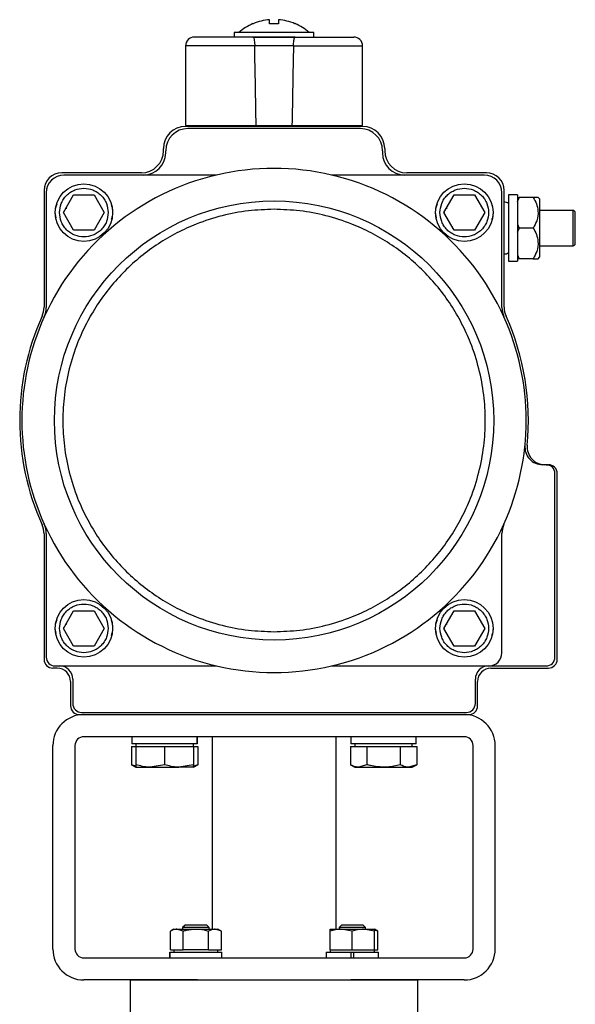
# Model space of a CAD drawing. Header units: millimetres. Extents: x 296 to 1495, y 17 to 1173.
# Tile 19 of 23: x 678 to 804, y 609 to 831. Entities that reach past the tile are written whole.
import ezdxf

# ---------------------------------------------------------------- set-up
doc = ezdxf.new("R2010")
doc.units = ezdxf.units.MM

msp = doc.modelspace()

# ---------------------------------------------------------------- linework, layer by layer
at = {"color": 7, "linetype": 'Continuous', "lineweight": 25}
for p, q in [((730.68, 830.53), (730.64, 830.53)), ((734.41, 830.53), (734.41, 831.45)), ((736.41, 831.45), (736.41, 830.53)), ((726.41, 828.53), (726.41, 827.53)), ((735.41, 828.53), (726.41, 828.53)), ((744.41, 828.53), (735.41, 828.53)), ((744.41, 827.53), (744.41, 828.53)), ((730.62, 827.53), (740.2, 827.53)), ((715.41, 825.53), (715.41, 807.53)), ((739.78, 825.53), (731.03, 825.53)), ((755.41, 807.53), (755.41, 825.53)), ((715.41, 807.53), (731.37, 807.53)), ((755.41, 807.33), (715.41, 807.33)), ((754.91, 806.83), (715.91, 806.83)), ((718.41, 807.53), (718.41, 807.33)), ((731.37, 807.53), (739.45, 807.53)), ((739.45, 807.53), (755.41, 807.53)), ((752.41, 807.33), (752.41, 807.53)), ((710.41, 801.83), (710.41, 802.33)), ((710.91, 801.33), (710.91, 801.83)), ((759.91, 801.83), (759.91, 801.33)), ((760.41, 802.33), (760.41, 801.83)), ((705.41, 796.83), (687.41, 796.83)), ((722.42, 796.33), (687.91, 796.33)), ((782.91, 796.33), (748.4, 796.33)), ((783.41, 796.83), (765.41, 796.83)), ((683.41, 792.83), (683.41, 766.47)), ((787.41, 766.47), (787.41, 792.83)), ((683.91, 792.33), (683.91, 766.36)), ((687.79, 787.83), (690.1, 791.83)), ((690.1, 791.83), (694.72, 791.83)), ((694.72, 791.83), (697.03, 787.83)), ((773.79, 787.83), (776.1, 791.83)), ((776.1, 791.83), (780.72, 791.83)), ((780.72, 791.83), (783.03, 787.83)), ((786.91, 766.36), (786.91, 792.33)), ((790.41, 791.83), (788.41, 791.83)), ((788.41, 791.83), (788.41, 776.83)), ((790.33, 791.26), (790.81, 791.26)), ((790.81, 791.26), (790.34, 790.27)), ((790.41, 791.83), (790.41, 776.83)), ((794.01, 791.26), (790.81, 791.26)), ((795.41, 790.93), (795.08, 791.26)), ((795.41, 790.93), (795.41, 784.33)), ((685.99, 788.83), (686.35, 789.83)), ((688.37, 788.83), (688.54, 788.83)), ((771.99, 788.83), (772.35, 789.83)), ((774.37, 788.83), (774.54, 788.83)), ((803, 788.33), (795.41, 788.33)), ((686.14, 786.66), (685.91, 787.83)), ((690.1, 783.83), (687.79, 787.83)), ((687.91, 787.83), (687.91, 788.04)), ((697.03, 787.83), (694.72, 783.83)), ((772.14, 786.66), (771.91, 787.83)), ((776.1, 783.83), (773.79, 787.83)), ((773.91, 787.83), (773.91, 788.04)), ((783.03, 787.83), (780.72, 783.83)), ((694.72, 783.83), (690.1, 783.83)), ((780.72, 783.83), (776.1, 783.83)), ((790.81, 784.33), (790.34, 783.34)), ((790.41, 785.2), (790.81, 784.33)), ((794.01, 784.33), (790.81, 784.33)), ((795.41, 784.33), (795.41, 777.73)), ((795.41, 780.33), (803, 780.33)), ((790.81, 777.4), (790.34, 777.4)), ((790.41, 778.27), (790.81, 777.4)), ((794.01, 777.4), (790.81, 777.4)), ((795.08, 777.4), (795.41, 777.73)), ((788.41, 776.83), (790.41, 776.83)), ((796.91, 730.83), (796.11, 730.83)), ((796.91, 730.83), (797.41, 730.83)), ((798.91, 687.33), (798.91, 728.83)), ((799.41, 686.83), (799.41, 728.83)), ((683.41, 715.19), (683.41, 686.83)), ((683.91, 715.3), (683.91, 687.33)), ((786.91, 688.33), (786.91, 715.3)), ((687.79, 693.83), (690.1, 697.83)), ((690.1, 697.83), (694.72, 697.83)), ((694.72, 697.83), (697.03, 693.83)), ((773.79, 693.83), (776.1, 697.83)), ((776.1, 697.83), (780.72, 697.83)), ((780.72, 697.83), (783.03, 693.83)), ((685.99, 694.83), (686.35, 695.83)), ((688.37, 694.83), (688.54, 694.83)), ((771.99, 694.83), (772.35, 695.83)), ((774.37, 694.83), (774.54, 694.83)), ((686.14, 692.66), (685.91, 693.83)), ((690.1, 689.83), (687.79, 693.83)), ((687.91, 693.83), (687.91, 694.04)), ((697.03, 693.83), (694.72, 689.83)), ((772.14, 692.66), (771.91, 693.83)), ((776.1, 689.83), (773.79, 693.83)), ((773.91, 693.83), (773.91, 694.04)), ((783.03, 693.83), (780.72, 689.83)), ((694.72, 689.83), (690.1, 689.83)), ((780.72, 689.83), (776.1, 689.83)), ((686.41, 684.83), (685.41, 684.83)), ((685.91, 685.33), (722.42, 685.33)), ((748.4, 685.33), (783.91, 685.33)), ((783.91, 685.33), (796.91, 685.33)), ((784.41, 684.83), (797.41, 684.83)), ((689.41, 681.83), (689.41, 676.33)), ((689.91, 682.33), (689.91, 676.83)), ((780.91, 676.83), (780.91, 682.33)), ((781.41, 676.33), (781.41, 681.83)), ((691.91, 674.83), (778.91, 674.83)), ((691.41, 674.33), (779.41, 674.33)), ((778.41, 669.33), (692.41, 669.33)), ((703.26, 669.33), (703.26, 667.73)), ((718.05, 669.33), (718.05, 667.73)), ((718.06, 667.73), (718.06, 669.33)), ((721.41, 669.33), (721.41, 625.83)), ((749.41, 625.83), (749.41, 669.33)), ((752.76, 669.33), (752.76, 667.73)), ((767.56, 667.73), (767.56, 669.33)), ((685.41, 621.33), (685.41, 667.33)), ((690.41, 667.33), (690.41, 621.33)), ((703.16, 667.13), (703.16, 663.01)), ((703.16, 667.13), (704.16, 667.13)), ((718.05, 667.73), (703.26, 667.73)), ((704.16, 667.73), (704.16, 667.13)), ((704.16, 667.13), (704.16, 663.01)), ((704.16, 667.13), (707.41, 667.13)), ((707.41, 667.13), (710.66, 667.13)), ((710.66, 667.13), (710.66, 663.01)), ((710.66, 667.13), (713.91, 667.13)), ((713.91, 667.13), (717.16, 667.13)), ((717.16, 667.13), (717.16, 667.73)), ((717.16, 667.13), (717.16, 663.01)), ((717.16, 667.13), (718.17, 667.13)), ((718.06, 667.73), (718.05, 667.73)), ((718.17, 667.13), (718.17, 663.01)), ((752.65, 667.13), (752.65, 663.01)), ((752.65, 667.13), (754.53, 667.13)), ((767.56, 667.73), (752.76, 667.73)), ((753.66, 667.73), (753.66, 667.13)), ((754.53, 667.13), (756.41, 667.13)), ((756.41, 667.13), (756.41, 663.01)), ((756.41, 667.13), (760.16, 667.13)), ((760.16, 667.13), (763.91, 667.13)), ((763.91, 667.13), (763.91, 663.01)), ((763.91, 667.13), (765.79, 667.13)), ((765.79, 667.13), (767.66, 667.13)), ((766.66, 667.13), (766.66, 667.73)), ((767.66, 667.13), (767.66, 663.01)), ((780.41, 621.33), (780.41, 667.33)), ((785.41, 621.33), (785.41, 667.33)), ((703.16, 663.01), (704.16, 662.43)), ((704.16, 662.68), (703.16, 663.01)), ((704.16, 662.43), (707.41, 662.43)), ((710.66, 663.01), (707.41, 662.43)), ((707.41, 662.43), (713.91, 662.43)), ((717.16, 663.01), (713.91, 662.43)), ((717.16, 662.43), (713.91, 662.43)), ((717.16, 662.43), (718.17, 663.01)), ((718.17, 663.01), (717.16, 662.7)), ((752.65, 663.01), (753.66, 662.43)), ((753.66, 662.43), (754.53, 662.43)), ((756.41, 663.01), (754.53, 662.43)), ((754.53, 662.43), (760.16, 662.43)), ((760.16, 662.43), (765.79, 662.43)), ((767.66, 663.01), (765.79, 662.43)), ((765.79, 662.43), (766.66, 662.43)), ((766.66, 662.43), (767.66, 663.01)), ((712.73, 625.83), (711.96, 625.38)), ((712.73, 625.83), (713.4, 625.83)), ((714.84, 625.38), (713.4, 625.83)), ((713.4, 625.83), (717.73, 625.83)), ((715.29, 626.73), (714.73, 626.18)), ((714.73, 626.18), (714.73, 625.83)), ((720.73, 626.18), (714.73, 626.18)), ((720.18, 626.73), (715.29, 626.73)), ((717.73, 625.83), (722.06, 625.83)), ((720.73, 626.18), (720.18, 626.73)), ((720.73, 625.83), (720.73, 626.18)), ((723.51, 625.38), (722.06, 625.83)), ((722.06, 625.83), (722.73, 625.83)), ((723.51, 625.38), (722.73, 625.83)), ((748.09, 625.83), (750.59, 625.83)), ((750.64, 626.73), (750.09, 626.18)), ((750.09, 626.18), (750.09, 625.83)), ((753.09, 626.18), (750.09, 626.18)), ((753.09, 625.38), (750.59, 625.83)), ((750.59, 625.83), (755.59, 625.83)), ((753.09, 626.73), (750.64, 626.73)), ((755.53, 626.73), (753.09, 626.73)), ((756.09, 626.18), (753.09, 626.18)), ((756.09, 626.18), (755.53, 626.73)), ((758.09, 625.38), (755.59, 625.83)), ((755.59, 625.83), (758.09, 625.83)), ((756.09, 625.83), (756.09, 626.18)), ((758.86, 625.38), (758.09, 625.83)), ((758.86, 625.38), (758.09, 625.62)), ((711.96, 621.13), (711.96, 625.38)), ((714.84, 621.13), (714.84, 625.38)), ((720.62, 621.13), (720.62, 625.38)), ((723.51, 621.13), (723.51, 625.38)), ((748.09, 621.13), (748.09, 625.38)), ((753.09, 621.13), (753.09, 625.38)), ((758.09, 621.13), (758.09, 625.38)), ((758.86, 621.13), (758.86, 625.38)), ((711.96, 621.13), (713.4, 621.13)), ((712.73, 621.13), (712.73, 620.63)), ((713.4, 621.13), (714.84, 621.13)), ((717.73, 621.13), (714.84, 621.13)), ((720.62, 621.13), (717.73, 621.13)), ((720.62, 621.13), (722.06, 621.13)), ((722.06, 621.13), (723.51, 621.13)), ((722.73, 620.63), (722.73, 621.13)), ((748.09, 621.13), (748.09, 620.63)), ((748.09, 621.13), (750.59, 621.13)), ((750.59, 621.13), (753.09, 621.13)), ((753.09, 621.13), (755.59, 621.13)), ((755.59, 621.13), (758.09, 621.13)), ((758.09, 620.63), (758.09, 621.13)), ((758.09, 621.13), (758.86, 621.13)), ((692.41, 619.33), (778.41, 619.33)), ((711.83, 620.63), (711.83, 619.33)), ((711.83, 620.63), (711.84, 620.63)), ((711.84, 619.33), (711.84, 620.63)), ((711.84, 620.63), (723.63, 620.63)), ((723.63, 619.33), (723.63, 620.63)), ((747.19, 620.63), (747.19, 619.33)), ((747.19, 620.63), (752.76, 620.63)), ((752.76, 620.63), (753.41, 620.63)), ((752.76, 620.63), (752.76, 619.33)), ((753.41, 620.63), (758.99, 620.63)), ((753.41, 619.33), (753.41, 620.63)), ((758.99, 619.33), (758.99, 620.63)), ((718.09, 614.33), (692.41, 614.33)), ((702.91, 614.33), (702.91, 603.33)), ((778.41, 614.33), (752.73, 614.33)), ((767.91, 603.33), (767.91, 614.33))]:
    msp.add_line(p, q, dxfattribs=at)
at = {"color": 8, "linetype": 'Continuous', "lineweight": 25}
for p, q in [((731.03, 825.53), (715.41, 825.53)), ((739.78, 825.53), (755.41, 825.53)), ((803, 784.33), (803, 788.33)), ((803, 780.33), (803, 784.33))]:
    msp.add_line(p, q, dxfattribs=at)
at = {"color": 7, "linetype": 'Continuous', "lineweight": 25}
for centre, radius in [((692.41, 787.83), 6.5), ((778.41, 787.83), 6.5), ((735.41, 740.83), 49.65), ((692.41, 693.83), 6.5), ((778.41, 693.83), 6.5)]:
    msp.add_circle(centre, radius, dxfattribs=at)
for centre, radius, start, end in [((735.41, 819.36), 12.17, 113.1165, 130.7385), ((735.41, 819.36), 12.13, 94.7306, 112.9384), ((735.41, 819.36), 12.13, 67.0616, 85.2694), ((735.41, 819.36), 12.17, 49.2542, 66.8855), ((717.41, 825.53), 2, 90, 180), ((753.41, 825.53), 2, 0, 90), ((715.41, 802.33), 5, 90, 180), ((715.91, 801.83), 5, 90, 180), ((754.91, 801.83), 5, 0, 90), ((755.41, 802.33), 5, 0, 90), ((705.41, 801.83), 5, 270, 0), ((765.41, 801.83), 5, 180, 270), ((705.91, 801.33), 5, 270, 0), ((764.91, 801.33), 5, 180, 270), ((735.41, 740.83), 57, 76.8264, 103.1736), ((687.41, 792.83), 4, 90, 180), ((735.41, 740.83), 57, 103.1736, 155.6843), ((687.91, 792.33), 4, 90, 180), ((735.41, 740.83), 57, 24.3157, 76.8264), ((782.91, 792.33), 4, 0, 90), ((783.41, 792.83), 4, 0, 90), ((787.61, 788.98), 1.2, 48.1897, 99.5941), ((803, 787.83), 0.5, 0, 90), ((803, 780.83), 0.5, 270, 0), ((787.61, 779.68), 1.2, 260.4059, 311.8103), ((678.41, 766.47), 5, 335.7832, 0), ((678.91, 766.36), 5, 335.6843, 0), ((791.91, 766.36), 5, 180, 204.3157), ((792.41, 766.47), 5, 180, 204.2168), ((735.41, 740.83), 57.5, 155.7832, 204.2168), ((735.41, 740.83), 57, 155.6843, 204.3157), ((735.41, 740.83), 57, 335.6843, 24.3157), ((735.41, 740.83), 57.5, 354.4013, 24.2168), ((796.11, 734.83), 4, 174.3552, 270), ((796.62, 734.83), 4, 174.4013, 270), ((796.91, 728.83), 2, 0, 90), ((797.41, 728.83), 2, 0, 90), ((678.41, 715.19), 5, 0, 24.2168), ((735.41, 740.83), 57, 204.3157, 256.8264), ((678.91, 715.3), 5, 0, 24.3157), ((735.41, 740.83), 57, 283.1736, 335.6843), ((791.91, 715.3), 5, 155.6845, 180), ((783.91, 688.33), 3, 270, 0), ((685.41, 686.83), 2, 180, 270), ((685.91, 687.33), 2, 180, 270), ((796.91, 687.33), 2, 270, 0), ((797.41, 686.83), 2, 270, 0), ((686.41, 681.83), 3, 0, 90), ((686.91, 682.33), 3, 0, 90), ((735.41, 740.83), 57, 256.8264, 283.1736), ((783.91, 682.33), 3, 90, 180), ((784.41, 681.83), 3, 90, 180), ((691.91, 676.83), 2, 180, 270), ((778.91, 676.83), 2, 270, 0), ((691.41, 676.33), 2, 180, 270), ((779.41, 676.33), 2, 270, 0), ((692.41, 667.33), 7, 90, 180), ((778.41, 667.33), 7, 0, 90), ((692.41, 667.33), 2, 90, 180), ((778.41, 667.33), 2, 0, 90), ((692.41, 621.33), 7, 180, 270), ((692.41, 621.33), 2, 180, 270), ((778.41, 621.33), 7, 270, 0), ((778.41, 621.33), 2, 270, 0)]:
    msp.add_arc(centre, radius, start, end, dxfattribs=at)
for major_axis, start_param, end_param in [((-19.7, 1145.8), 5.090466, 5.107428), ((-19.7, 1145.8), 5.090466, 5.107428), ((19.7, 1145.8), 1.175757, 1.192719)]:
    msp.add_ellipse((735.41, 384.52), major_axis=major_axis, ratio=0.00303, start_param=start_param, end_param=end_param, dxfattribs=at)
for points in [[(736.41, 830.53), (736.08, 830.53), (735.41, 830.53), (734.74, 830.53), (734.41, 830.53)], [(740.2, 827.53), (738.6, 827.53), (735.41, 827.53), (732.21, 827.53), (730.62, 827.53)]]:
    msp.add_open_spline(points, degree=3, dxfattribs=at)
for points, knots in [([(740.17, 830.53), (740.2, 830.53), (740.23, 830.53), (740.16, 830.53), (740.14, 830.53)], [0, 0, 0, 0, 0.618286, 1, 1, 1, 1]), ([(730.62, 827.53), (729.73, 827.53), (727.92, 827.53), (725.39, 827.53), (723.05, 827.53), (721.02, 827.53), (719.39, 827.53), (718.24, 827.53), (717.54, 827.53), (717.45, 827.53), (717.41, 827.53)], [0, 0, 0, 0, 0.119188, 0.243222, 0.370711, 0.5, 0.629289, 0.756778, 0.880812, 1, 1, 1, 1]), ([(730.62, 827.53), (730.66, 827.5), (730.76, 827.45), (730.89, 827.05), (730.98, 826.47), (731.02, 825.92), (731.03, 825.61), (731.03, 825.53)], [0, 0, 0, 0, 0.243306, 0.487111, 0.71605, 0.924701, 1, 1, 1, 1]), ([(730.62, 827.53), (730.66, 827.5), (730.76, 827.45), (730.89, 827.05), (730.98, 826.47), (731.02, 825.92), (731.03, 825.61), (731.03, 825.53)], [0, 0, 0, 0, 0.243306, 0.487111, 0.71605, 0.924701, 1, 1, 1, 1]), ([(739.78, 825.53), (739.79, 825.74), (739.81, 826.17), (739.88, 826.74), (739.97, 827.19), (740.08, 827.48), (740.16, 827.51), (740.2, 827.53)], [0, 0, 0, 0, 0.193232, 0.386222, 0.585772, 0.800544, 1, 1, 1, 1]), ([(739.78, 825.53), (739.79, 825.74), (739.81, 826.17), (739.88, 826.74), (739.97, 827.19), (740.08, 827.48), (740.16, 827.51), (740.2, 827.53)], [0, 0, 0, 0, 0.193232, 0.386222, 0.585772, 0.800544, 1, 1, 1, 1]), ([(740.2, 827.53), (741.09, 827.53), (742.9, 827.53), (745.43, 827.53), (747.77, 827.53), (749.8, 827.53), (751.42, 827.53), (752.58, 827.53), (753.28, 827.53), (753.37, 827.53), (753.41, 827.53)], [0, 0, 0, 0, 0.119188, 0.243222, 0.370711, 0.5, 0.629289, 0.756778, 0.880812, 1, 1, 1, 1]), ([(686.91, 787.83), (686.98, 788.52), (687.1, 789.59), (687.78, 790.87), (688.49, 791.75), (689.37, 792.46), (690.65, 793.13), (692.41, 793.46), (694.17, 793.13), (695.45, 792.46), (696.33, 791.75), (697.04, 790.87), (697.72, 789.59), (697.84, 788.52), (697.91, 787.83)], [0, 0, 0, 0, 0.119728, 0.18418, 0.25, 0.31582, 0.380272, 0.5, 0.619728, 0.68418, 0.75, 0.81582, 0.880272, 1, 1, 1, 1]), ([(772.91, 787.83), (772.98, 788.52), (773.1, 789.59), (773.78, 790.87), (774.49, 791.75), (775.37, 792.46), (776.65, 793.13), (778.41, 793.46), (780.17, 793.13), (781.45, 792.46), (782.33, 791.75), (783.04, 790.87), (783.72, 789.59), (783.84, 788.52), (783.91, 787.83)], [0, 0, 0, 0, 0.119728, 0.18418, 0.25, 0.31582, 0.380272, 0.5, 0.619728, 0.68418, 0.75, 0.81582, 0.880272, 1, 1, 1, 1]), ([(794.01, 791.26), (794.26, 790.78), (794.77, 789.82), (795.2, 788.03), (794.94, 786.1), (794.3, 784.87), (794.01, 784.33)], [0, 0, 0, 0, 0.216461, 0.440323, 0.75191, 1, 1, 1, 1]), ([(795.08, 791.26), (794.99, 791.26), (794.85, 791.26), (794.25, 791.26), (794.01, 791.26)], [0, 0, 0, 0, 0.604635, 1, 1, 1, 1]), ([(735.41, 788.58), (733.47, 788.51), (729.53, 788.37), (723.62, 787.22), (718.21, 785.49), (713.41, 783.3), (709.21, 780.85), (705.25, 777.96), (701.59, 774.65), (698.28, 770.99), (695.39, 767.03), (692.94, 762.83), (690.75, 758.03), (689.01, 752.62), (687.9, 746.71), (687.54, 740.83), (687.9, 734.95), (689.01, 729.04), (690.75, 723.63), (692.94, 718.83), (695.39, 714.63), (698.28, 710.67), (701.59, 707.01), (705.25, 703.7), (709.21, 700.81), (713.41, 698.36), (718.21, 696.17), (723.62, 694.43), (729.53, 693.29), (733.47, 693.15), (735.41, 693.08)], [0, 0, 0, 0, 0.038816, 0.078832, 0.119976, 0.152138, 0.184303, 0.21715, 0.25, 0.282846, 0.315697, 0.347859, 0.380024, 0.421165, 0.461184, 0.5, 0.538813, 0.578832, 0.619976, 0.652138, 0.684303, 0.71715, 0.75, 0.782846, 0.815697, 0.847859, 0.880024, 0.921165, 0.961183, 1, 1, 1, 1]), ([(698.61, 789.7), (698.81, 788.9), (699.1, 787.72), (698.71, 786.6), (698.59, 786.24)], [0, 0, 0, 0, 0.678392, 1, 1, 1, 1]), ([(735.41, 693.08), (737.35, 693.15), (741.29, 693.29), (747.2, 694.43), (752.61, 696.17), (757.41, 698.36), (761.61, 700.81), (765.57, 703.7), (769.23, 707.01), (772.54, 710.67), (775.43, 714.63), (777.88, 718.83), (780.07, 723.63), (781.81, 729.04), (782.92, 734.95), (783.28, 740.83), (782.92, 746.71), (781.81, 752.62), (780.07, 758.03), (777.88, 762.83), (775.43, 767.03), (772.54, 770.99), (769.23, 774.65), (765.57, 777.96), (761.61, 780.85), (757.41, 783.3), (752.61, 785.49), (747.2, 787.22), (741.29, 788.37), (737.35, 788.51), (735.41, 788.58)], [0, 0, 0, 0, 0.0388157, 0.0788318, 0.1199757, 0.1521378, 0.1843034, 0.2171499, 0.25, 0.2828465, 0.3156965, 0.3478587, 0.3800243, 0.421165, 0.4611835, 0.5, 0.5388133, 0.5788319, 0.6199757, 0.6521378, 0.6843034, 0.7171499, 0.75, 0.7828465, 0.8156966, 0.8478587, 0.8800243, 0.921165, 0.9611828, 1, 1, 1, 1]), ([(784.61, 789.7), (784.81, 788.9), (785.1, 787.72), (784.71, 786.6), (784.59, 786.24)], [0, 0, 0, 0, 0.678392, 1, 1, 1, 1]), ([(697.91, 787.83), (697.84, 787.14), (697.72, 786.07), (697.04, 784.79), (696.33, 783.91), (695.45, 783.2), (694.17, 782.53), (692.41, 782.2), (690.65, 782.53), (689.37, 783.2), (688.49, 783.91), (687.78, 784.79), (687.1, 786.07), (686.98, 787.14), (686.91, 787.83)], [0, 0, 0, 0, 0.119728, 0.18418, 0.25, 0.31582, 0.380272, 0.5, 0.619728, 0.68418, 0.75, 0.81582, 0.880272, 1, 1, 1, 1]), ([(783.91, 787.83), (783.84, 787.14), (783.72, 786.07), (783.04, 784.79), (782.33, 783.91), (781.45, 783.2), (780.17, 782.53), (778.41, 782.2), (776.65, 782.53), (775.37, 783.2), (774.49, 783.91), (773.78, 784.79), (773.1, 786.07), (772.98, 787.14), (772.91, 787.83)], [0, 0, 0, 0, 0.119728, 0.18418, 0.25, 0.31582, 0.380272, 0.5, 0.619728, 0.68418, 0.75, 0.81582, 0.880272, 1, 1, 1, 1]), ([(803.5, 784.33), (803.5, 784.77), (803.5, 785.45), (803.5, 786.27), (803.5, 786.82), (803.5, 787.27), (803.5, 787.71), (803.5, 787.78), (803.5, 787.83)], [0, 0, 0, 0, 0.239443, 0.369673, 0.5, 0.63023, 0.760557, 1, 1, 1, 1]), ([(803.5, 784.33), (803.5, 784.77), (803.5, 785.45), (803.5, 786.27), (803.5, 786.82), (803.5, 787.27), (803.5, 787.71), (803.5, 787.78), (803.5, 787.83)], [0, 0, 0, 0, 0.239443, 0.369673, 0.5, 0.63023, 0.760557, 1, 1, 1, 1]), ([(794.01, 784.33), (794.26, 783.86), (794.77, 782.89), (795.2, 781.1), (794.94, 779.18), (794.3, 777.95), (794.01, 777.4)], [0, 0, 0, 0, 0.216461, 0.440323, 0.75191, 1, 1, 1, 1]), ([(803.5, 780.83), (803.5, 780.88), (803.5, 780.95), (803.5, 781.39), (803.5, 781.84), (803.5, 782.39), (803.5, 783.21), (803.5, 783.89), (803.5, 784.33)], [0, 0, 0, 0, 0.239443, 0.369673, 0.5, 0.63023, 0.760557, 1, 1, 1, 1]), ([(794.01, 777.4), (794.26, 777.4), (794.77, 777.4), (795.06, 777.4), (795.08, 777.4), (795.08, 777.4)], [0, 0, 0, 0, 0.432388, 0.879561, 1, 1, 1, 1]), ([(686.91, 693.83), (686.98, 694.52), (687.1, 695.59), (687.78, 696.87), (688.49, 697.75), (689.37, 698.46), (690.65, 699.13), (692.41, 699.46), (694.17, 699.13), (695.45, 698.46), (696.33, 697.75), (697.04, 696.87), (697.72, 695.59), (697.84, 694.52), (697.91, 693.83)], [0, 0, 0, 0, 0.119728, 0.18418, 0.25, 0.31582, 0.380272, 0.5, 0.619728, 0.68418, 0.75, 0.81582, 0.880272, 1, 1, 1, 1]), ([(772.91, 693.83), (772.98, 694.52), (773.1, 695.59), (773.78, 696.87), (774.49, 697.75), (775.37, 698.46), (776.65, 699.13), (778.41, 699.46), (780.17, 699.13), (781.45, 698.46), (782.33, 697.75), (783.04, 696.87), (783.72, 695.59), (783.84, 694.52), (783.91, 693.83)], [0, 0, 0, 0, 0.119728, 0.18418, 0.25, 0.31582, 0.380272, 0.5, 0.619728, 0.68418, 0.75, 0.81582, 0.880272, 1, 1, 1, 1]), ([(698.61, 695.7), (698.81, 694.9), (699.1, 693.72), (698.71, 692.6), (698.59, 692.24)], [0, 0, 0, 0, 0.678392, 1, 1, 1, 1]), ([(784.61, 695.7), (784.81, 694.9), (785.1, 693.72), (784.71, 692.6), (784.59, 692.24)], [0, 0, 0, 0, 0.6783922, 1, 1, 1, 1]), ([(697.91, 693.83), (697.84, 693.14), (697.72, 692.07), (697.04, 690.79), (696.33, 689.91), (695.45, 689.2), (694.17, 688.53), (692.41, 688.2), (690.65, 688.53), (689.37, 689.2), (688.49, 689.91), (687.78, 690.79), (687.1, 692.07), (686.98, 693.14), (686.91, 693.83)], [0, 0, 0, 0, 0.119728, 0.18418, 0.25, 0.31582, 0.380272, 0.5, 0.619728, 0.68418, 0.75, 0.81582, 0.880272, 1, 1, 1, 1]), ([(783.91, 693.83), (783.84, 693.14), (783.72, 692.07), (783.04, 690.79), (782.33, 689.91), (781.45, 689.2), (780.17, 688.53), (778.41, 688.2), (776.65, 688.53), (775.37, 689.2), (774.49, 689.91), (773.78, 690.79), (773.1, 692.07), (772.98, 693.14), (772.91, 693.83)], [0, 0, 0, 0, 0.119728, 0.18418, 0.25, 0.31582, 0.380272, 0.5, 0.619728, 0.68418, 0.75, 0.81582, 0.880272, 1, 1, 1, 1]), ([(707.41, 662.43), (707.33, 662.43), (706.24, 662.44), (705.16, 662.73), (704.16, 663.01)], [0, 0, 0, 0, 0.070215, 1, 1, 1, 1]), ([(704.16, 663.01), (704.16, 662.78), (704.16, 662.47), (704.16, 662.44), (704.16, 662.43)], [0, 0, 0, 0, 0.758149, 1, 1, 1, 1]), ([(713.91, 662.43), (713.83, 662.43), (712.74, 662.44), (711.66, 662.73), (710.66, 663.01)], [0, 0, 0, 0, 0.070215, 1, 1, 1, 1]), ([(717.16, 662.43), (717.16, 662.44), (717.16, 662.47), (717.16, 662.78), (717.16, 663.01)], [0, 0, 0, 0, 0.241851, 1, 1, 1, 1]), ([(754.53, 662.43), (754.48, 662.43), (753.85, 662.44), (753.23, 662.73), (752.65, 663.01)], [0, 0, 0, 0, 0.0702148, 1, 1, 1, 1]), ([(760.16, 662.43), (759.17, 662.5), (757.9, 662.59), (756.68, 662.93), (756.41, 663.01)], [0, 0, 0, 0, 0.776287, 1, 1, 1, 1]), ([(763.91, 663.01), (762.97, 662.78), (761.74, 662.47), (760.47, 662.44), (760.16, 662.43)], [0, 0, 0, 0, 0.758149, 1, 1, 1, 1]), ([(765.79, 662.43), (765.74, 662.43), (765.11, 662.44), (764.49, 662.73), (763.91, 663.01)], [0, 0, 0, 0, 0.070215, 1, 1, 1, 1]), ([(713.4, 625.83), (713.37, 625.83), (712.88, 625.82), (712.4, 625.6), (711.96, 625.38)], [0, 0, 0, 0, 0.070201, 1, 1, 1, 1]), ([(714.84, 625.38), (715.09, 625.45), (716.03, 625.71), (717.01, 625.78), (717.73, 625.83)], [0, 0, 0, 0, 0.257551, 1, 1, 1, 1]), ([(717.73, 625.83), (717.99, 625.82), (718.97, 625.8), (719.92, 625.56), (720.62, 625.38)], [0, 0, 0, 0, 0.268634, 1, 1, 1, 1]), ([(722.06, 625.83), (722.03, 625.83), (721.54, 625.82), (721.06, 625.6), (720.62, 625.38)], [0, 0, 0, 0, 0.070201, 1, 1, 1, 1]), ([(750.59, 625.83), (750.53, 625.83), (749.68, 625.82), (748.86, 625.6), (748.09, 625.38)], [0, 0, 0, 0, 0.070201, 1, 1, 1, 1]), ([(748.09, 625.38), (748.09, 625.45), (748.09, 625.71), (748.09, 625.78), (748.09, 625.83)], [0, 0, 0, 0, 0.257551, 1, 1, 1, 1]), ([(755.59, 625.83), (755.53, 625.83), (754.68, 625.82), (753.86, 625.6), (753.09, 625.38)], [0, 0, 0, 0, 0.070201, 1, 1, 1, 1]), ([(758.09, 625.38), (758.09, 625.45), (758.09, 625.71), (758.09, 625.78), (758.09, 625.83)], [0, 0, 0, 0, 0.257551, 1, 1, 1, 1]), ([(702.91, 614.33), (702.91, 614.33), (703.12, 614.33), (703.95, 614.33), (704.57, 614.33), (706.2, 614.33), (707.2, 614.33), (709.57, 614.33), (710.92, 614.33), (713.93, 614.33), (715.58, 614.33), (719.12, 614.33), (721.01, 614.33), (724.94, 614.33), (726.98, 614.33), (731.16, 614.33), (733.28, 614.33), (735.41, 614.33)], [0, 0, 0, 0, 0.125, 0.125, 0.25, 0.25, 0.375, 0.375, 0.5, 0.5, 0.625, 0.625, 0.75, 0.75, 0.875, 0.875, 1, 1, 1, 1]), ([(735.41, 614.33), (737.54, 614.33), (739.66, 614.33), (743.84, 614.33), (745.88, 614.33), (749.81, 614.33), (751.7, 614.33), (755.23, 614.33), (756.89, 614.33), (759.89, 614.33), (761.25, 614.33), (763.61, 614.33), (764.62, 614.33), (766.25, 614.33), (766.87, 614.33), (767.7, 614.33), (767.91, 614.33), (767.91, 614.33)], [0, 0, 0, 0, 0.125, 0.125, 0.25, 0.25, 0.375, 0.375, 0.5, 0.5, 0.625, 0.625, 0.75, 0.75, 0.875, 0.875, 1, 1, 1, 1])]:
    msp.add_open_spline(points, degree=3, knots=knots, dxfattribs=at)

doc.saveas('drawing.dxf')
